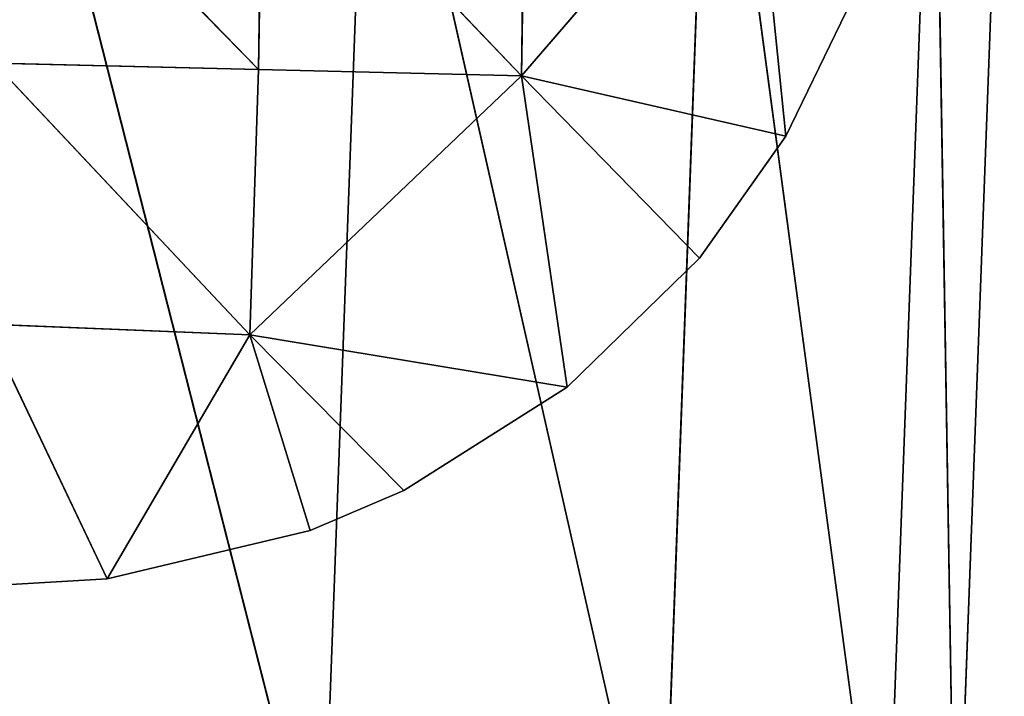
# Model space of a CAD drawing. Extents: x -548 to 548, y -320 to 320.
# Tile 234 of 256: x 538 to 548, y -11 to -4. Entities that reach past the tile are written whole.
import ezdxf

# ---------------------------------------------------------------- set-up
doc = ezdxf.new("R2010")
doc.units = 0
doc.header["$LTSCALE"] = 25.4
doc.layers.add('METAL', color=250, linetype='CONTINUOUS')

msp = doc.modelspace()

# ---------------------------------------------------------------- linework, layer by layer
at = {"layer": 'METAL', "color": 0}
for p, q in [((541.034, -13.573, 1980.272), (537.499, 0.302, 1979.5)), ((541.034, -13.573, 2000.728), (537.499, 0.302, 2001.5)), ((541.034, -13.573, 1980.272), (537.499, 0.302, 1979.5)), ((541.034, -13.573, 2000.728), (537.499, 0.302, 2001.5)), ((541.034, -13.573, 5.272), (537.499, 0.302, 4.5)), ((541.034, -13.573, 25.728), (537.499, 0.302, 26.5)), ((541.034, -13.573, 5.272), (537.499, 0.302, 4.5)), ((541.034, -13.573, 25.728), (537.499, 0.302, 26.5)), ((541.548, 0.309, 1980.272), (541.034, -13.573, 1980.272)), ((541.548, 0.309, 2000.728), (541.034, -13.573, 2000.728)), ((541.548, 0.309, 1980.272), (541.034, -13.573, 1980.272)), ((541.548, 0.309, 2000.728), (541.034, -13.573, 2000.728)), ((541.548, 0.309, 5.272), (541.034, -13.573, 5.272)), ((541.548, 0.309, 25.728), (541.034, -13.573, 25.728)), ((541.548, 0.309, 5.272), (541.034, -13.573, 5.272)), ((541.548, 0.309, 25.728), (541.034, -13.573, 25.728)), ((544.753, -13.854, 1982.722), (541.548, 0.309, 1980.272)), ((544.753, -13.854, 1998.278), (541.548, 0.309, 2000.728)), ((544.753, -13.854, 1982.722), (541.548, 0.309, 1980.272)), ((544.753, -13.854, 1998.278), (541.548, 0.309, 2000.728)), ((544.753, -13.854, 7.722), (541.548, 0.309, 5.272)), ((544.753, -13.854, 23.278), (541.548, 0.309, 25.728)), ((544.753, -13.854, 7.722), (541.548, 0.309, 5.272)), ((544.753, -13.854, 23.278), (541.548, 0.309, 25.728)), ((545.277, 0.316, 1982.722), (544.753, -13.854, 1982.722)), ((545.277, 0.316, 1998.278), (544.753, -13.854, 1998.278)), ((545.277, 0.316, 1982.722), (544.753, -13.854, 1982.722)), ((545.277, 0.316, 1998.278), (544.753, -13.854, 1998.278)), ((545.277, 0.316, 7.722), (544.753, -13.854, 7.722)), ((545.277, 0.316, 23.278), (544.753, -13.854, 23.278)), ((545.277, 0.316, 7.722), (544.753, -13.854, 7.722)), ((545.277, 0.316, 23.278), (544.753, -13.854, 23.278)), ((547.195, -14.04, 1986.451), (545.277, 0.316, 1982.722)), ((547.195, -14.04, 1994.549), (545.277, 0.316, 1998.278)), ((547.195, -14.04, 1986.451), (545.277, 0.316, 1982.722)), ((547.195, -14.04, 1994.549), (545.277, 0.316, 1998.278)), ((547.195, -14.04, 11.451), (545.277, 0.316, 7.722)), ((547.195, -14.04, 19.549), (545.277, 0.316, 23.278)), ((547.195, -14.04, 11.451), (545.277, 0.316, 7.722)), ((547.195, -14.04, 19.549), (545.277, 0.316, 23.278)), ((547.726, 0.32, 1986.451), (547.195, -14.04, 1986.451)), ((547.726, 0.32, 1994.549), (547.195, -14.04, 1994.549)), ((547.726, 0.32, 1986.451), (547.195, -14.04, 1986.451)), ((547.726, 0.32, 1994.549), (547.195, -14.04, 1994.549)), ((547.726, 0.32, 11.451), (547.195, -14.04, 11.451)), ((547.726, 0.32, 19.549), (547.195, -14.04, 19.549)), ((547.726, 0.32, 11.451), (547.195, -14.04, 11.451)), ((547.726, 0.32, 19.549), (547.195, -14.04, 19.549)), ((547.965, -14.098, 1990.5), (547.726, 0.32, 1986.451)), ((547.965, -14.098, 1990.5), (547.726, 0.32, 1994.549)), ((547.965, -14.098, 1990.5), (547.726, 0.32, 1986.451)), ((547.965, -14.098, 1990.5), (547.726, 0.32, 1994.549)), ((547.965, -14.098, 15.5), (547.726, 0.32, 11.451)), ((547.965, -14.098, 15.5), (547.726, 0.32, 19.549)), ((547.965, -14.098, 15.5), (547.726, 0.32, 11.451)), ((547.965, -14.098, 15.5), (547.726, 0.32, 19.549)), ((548.499, 0.322, 1990.5), (547.965, -14.098, 1990.5)), ((548.499, 0.322, 1990.5), (547.965, -14.098, 1990.5)), ((548.499, 0.322, 15.5), (547.965, -14.098, 15.5)), ((548.499, 0.322, 15.5), (547.965, -14.098, 15.5)), ((537.493, -1.43, 1979.5), (540.337, -4.359, 1979.887)), ((537.493, -1.43, 1979.5), (540.337, -4.359, 1979.887)), ((540.337, -4.359, 26.113), (537.493, -1.43, 26.5)), ((540.337, -4.359, 26.113), (537.493, -1.43, 26.5)), ((540.337, -4.359, 1979.887), (540.385, -1.454, 1979.887)), ((540.337, -4.359, 1979.887), (540.385, -1.454, 1979.887)), ((540.385, -1.454, 26.113), (540.337, -4.359, 26.113)), ((540.385, -1.454, 26.113), (540.337, -4.359, 26.113)), ((540.385, -1.454, 1979.887), (543.214, -4.429, 1981.135)), ((540.385, -1.454, 1979.887), (543.214, -4.429, 1981.135)), ((543.214, -4.429, 24.866), (540.385, -1.454, 26.113)), ((543.214, -4.429, 24.866), (540.385, -1.454, 26.113)), ((543.214, -4.429, 1981.135), (543.262, -1.477, 1981.135)), ((543.214, -4.429, 1981.135), (543.262, -1.477, 1981.135)), ((543.214, -4.429, 24.866), (543.262, -1.477, 24.866)), ((543.214, -4.429, 24.866), (543.262, -1.477, 24.866)), ((543.214, -4.429, 1981.135), (545.743, -1.497, 1983.224)), ((543.214, -4.429, 1981.135), (545.743, -1.497, 1983.224)), ((545.743, -1.497, 22.776), (543.214, -4.429, 24.866)), ((545.743, -1.497, 22.776), (543.214, -4.429, 24.866)), ((546.108, -5.089, 1983.745), (545.743, -1.497, 1983.224)), ((546.108, -5.089, 1983.745), (545.743, -1.497, 1983.224)), ((546.108, -5.089, 22.255), (545.743, -1.497, 22.776)), ((546.108, -5.089, 22.255), (545.743, -1.497, 22.776)), ((546.108, -5.089, 1983.745), (546.83, -3.598, 21.268)), ((546.83, -3.598, 1984.732), (546.108, -5.089, 1983.745)), ((546.108, -5.089, 1983.745), (546.83, -3.598, 21.268)), ((546.108, -5.089, 22.255), (546.83, -3.598, 21.268)), ((546.108, -5.089, 1983.745), (546.83, -3.598, 1984.732)), ((546.83, -3.598, 21.268), (546.108, -5.089, 22.255)), ((540.337, -4.359, 1979.887), (537.446, -4.288, 1979.5)), ((537.446, -4.288, 1979.5), (540.242, -7.263, 1979.887)), ((537.446, -4.288, 1979.5), (540.242, -7.263, 1979.887)), ((540.337, -4.359, 1979.887), (537.446, -4.288, 1979.5)), ((537.446, -4.288, 26.5), (540.337, -4.359, 26.113)), ((540.242, -7.263, 26.113), (537.446, -4.288, 26.5)), ((540.242, -7.263, 26.113), (537.446, -4.288, 26.5)), ((537.446, -4.288, 26.5), (540.337, -4.359, 26.113)), ((540.242, -7.263, 1979.887), (540.337, -4.359, 1979.887)), ((540.242, -7.263, 1979.887), (540.337, -4.359, 1979.887)), ((540.242, -7.263, 26.113), (540.337, -4.359, 26.113)), ((540.242, -7.263, 26.113), (540.337, -4.359, 26.113)), ((543.214, -4.429, 1981.135), (540.337, -4.359, 1979.887)), ((543.214, -4.429, 1981.135), (540.337, -4.359, 1979.887)), ((540.337, -4.359, 26.113), (543.214, -4.429, 24.866)), ((540.337, -4.359, 26.113), (543.214, -4.429, 24.866)), ((540.242, -7.263, 1979.887), (543.214, -4.429, 1981.135)), ((540.242, -7.263, 1979.887), (543.214, -4.429, 1981.135)), ((543.214, -4.429, 24.866), (540.242, -7.263, 26.113)), ((543.214, -4.429, 24.866), (540.242, -7.263, 26.113)), ((543.714, -7.836, 1981.543), (543.214, -4.429, 1981.135)), ((545.164, -6.424, 1982.722), (543.214, -4.429, 1981.135)), ((543.714, -7.836, 1981.543), (543.214, -4.429, 1981.135)), ((546.108, -5.089, 1983.745), (543.214, -4.429, 1981.135)), ((545.164, -6.424, 1982.722), (543.214, -4.429, 1981.135)), ((546.108, -5.089, 1983.745), (543.214, -4.429, 1981.135)), ((543.214, -4.429, 24.866), (543.714, -7.836, 24.457)), ((543.214, -4.429, 24.866), (543.714, -7.836, 24.457)), ((543.214, -4.429, 24.866), (545.164, -6.424, 23.278)), ((543.214, -4.429, 24.866), (545.164, -6.424, 23.278)), ((543.214, -4.429, 24.866), (546.108, -5.089, 22.255)), ((543.214, -4.429, 24.866), (546.108, -5.089, 22.255)), ((546.108, -5.089, 1983.745), (545.164, -6.424, 1982.722)), ((545.164, -6.424, 1982.722), (546.108, -5.089, 22.255)), ((545.164, -6.424, 23.278), (546.108, -5.089, 22.255)), ((545.164, -6.424, 1982.722), (546.108, -5.089, 22.255)), ((545.164, -6.424, 1982.722), (546.108, -5.089, 1983.745)), ((546.108, -5.089, 22.255), (545.164, -6.424, 23.278)), ((546.108, -5.089, 22.255), (546.108, -5.089, 1983.745)), ((546.108, -5.089, 22.255), (546.108, -5.089, 1983.745)), ((543.714, -7.836, 1981.543), (545.164, -6.424, 23.278)), ((545.164, -6.424, 1982.722), (543.714, -7.836, 1981.543)), ((543.714, -7.836, 24.457), (545.164, -6.424, 23.278)), ((543.714, -7.836, 1981.543), (545.164, -6.424, 23.278)), ((543.714, -7.836, 1981.543), (545.164, -6.424, 1982.722)), ((545.164, -6.424, 23.278), (543.714, -7.836, 24.457)), ((545.164, -6.424, 23.278), (545.164, -6.424, 1982.722)), ((545.164, -6.424, 23.278), (545.164, -6.424, 1982.722)), ((538.682, -9.931, 1979.598), (537.353, -7.145, 1979.5)), ((540.242, -7.263, 1979.887), (537.353, -7.145, 1979.5)), ((538.682, -9.931, 1979.598), (537.353, -7.145, 1979.5)), ((540.242, -7.263, 1979.887), (537.353, -7.145, 1979.5)), ((537.353, -7.145, 26.5), (538.682, -9.931, 26.402)), ((537.353, -7.145, 26.5), (538.682, -9.931, 26.402)), ((537.353, -7.145, 26.5), (540.242, -7.263, 26.113)), ((537.353, -7.145, 26.5), (540.242, -7.263, 26.113)), ((540.242, -7.263, 1979.887), (538.682, -9.931, 1979.598)), ((540.242, -7.263, 1979.887), (538.682, -9.931, 1979.598)), ((538.682, -9.931, 26.402), (540.242, -7.263, 26.113)), ((538.682, -9.931, 26.402), (540.242, -7.263, 26.113)), ((540.905, -9.403, 1980.125), (540.242, -7.263, 1979.887)), ((540.905, -9.403, 1980.125), (540.242, -7.263, 1979.887)), ((541.928, -8.967, 1980.532), (540.242, -7.263, 1979.887)), ((543.714, -7.836, 1981.543), (540.242, -7.263, 1979.887)), ((541.928, -8.967, 1980.532), (540.242, -7.263, 1979.887)), ((543.714, -7.836, 1981.543), (540.242, -7.263, 1979.887)), ((540.242, -7.263, 26.113), (541.928, -8.967, 25.468)), ((540.905, -9.403, 25.876), (540.242, -7.263, 26.113)), ((540.242, -7.263, 26.113), (541.928, -8.967, 25.468)), ((540.242, -7.263, 26.113), (543.714, -7.836, 24.457)), ((540.242, -7.263, 26.113), (543.714, -7.836, 24.457)), ((540.905, -9.403, 25.876), (540.242, -7.263, 26.113)), ((541.928, -8.967, 1980.532), (543.714, -7.836, 24.457)), ((543.714, -7.836, 1981.543), (541.928, -8.967, 1980.532)), ((541.928, -8.967, 25.468), (543.714, -7.836, 24.457)), ((541.928, -8.967, 1980.532), (543.714, -7.836, 24.457)), ((541.928, -8.967, 1980.532), (543.714, -7.836, 1981.543)), ((543.714, -7.836, 24.457), (541.928, -8.967, 25.468)), ((543.714, -7.836, 24.457), (543.714, -7.836, 1981.543)), ((543.714, -7.836, 24.457), (543.714, -7.836, 1981.543)), ((540.905, -9.403, 25.876), (541.928, -8.967, 1980.532)), ((541.928, -8.967, 1980.532), (540.905, -9.403, 1980.125)), ((540.905, -9.403, 25.876), (541.928, -8.967, 1980.532)), ((540.905, -9.403, 25.876), (541.928, -8.967, 25.468)), ((540.905, -9.403, 1980.125), (541.928, -8.967, 1980.532)), ((541.928, -8.967, 25.468), (540.905, -9.403, 25.876)), ((541.928, -8.967, 25.468), (541.928, -8.967, 1980.532)), ((541.928, -8.967, 25.468), (541.928, -8.967, 1980.532)), ((538.682, -9.931, 26.402), (540.905, -9.403, 1980.125)), ((540.905, -9.403, 1980.125), (538.682, -9.931, 1979.598)), ((538.682, -9.931, 26.402), (540.905, -9.403, 25.876)), ((538.682, -9.931, 26.402), (540.905, -9.403, 1980.125)), ((538.682, -9.931, 1979.598), (540.905, -9.403, 1980.125)), ((540.905, -9.403, 25.876), (538.682, -9.931, 26.402)), ((540.905, -9.403, 1980.125), (540.905, -9.403, 25.876)), ((540.905, -9.403, 1980.125), (540.905, -9.403, 25.876)), ((537.5, -10, 26.496), (538.682, -9.931, 1979.598)), ((538.682, -9.931, 1979.598), (537.5, -10, 1979.504)), ((537.5, -10, 26.496), (538.682, -9.931, 1979.598)), ((537.5, -10, 26.496), (538.682, -9.931, 26.402)), ((537.5, -10, 1979.504), (538.682, -9.931, 1979.598)), ((538.682, -9.931, 26.402), (537.5, -10, 26.496)), ((538.682, -9.931, 1979.598), (538.682, -9.931, 26.402)), ((538.682, -9.931, 1979.598), (538.682, -9.931, 26.402))]:
    msp.add_line(p, q, dxfattribs=at)

# ---------------------------------------------------------------- meshes
at = {"layer": 'METAL', "color": 7}
mesh = msp.add_polyface(dxfattribs=at)
corners = [(541.034, -13.573, 2000.728), (537.499, 0.302, 2001.5), (536.997, -13.267, 2001.5)]
mesh.append_faces([[corners[k] for k in face] for face in [(0, 1, 2)]], dxfattribs={"color": 7})
mesh = msp.add_polyface(dxfattribs=at)
corners = [(541.034, -13.573, 1980.272), (536.997, -13.267, 1979.5), (537.499, 0.302, 1979.5)]
mesh.append_faces([[corners[k] for k in face] for face in [(0, 1, 2)]], dxfattribs={"color": 7})
mesh = msp.add_polyface(dxfattribs=at)
corners = [(541.034, -13.573, 25.728), (537.499, 0.302, 26.5), (536.997, -13.267, 26.5)]
mesh.append_faces([[corners[k] for k in face] for face in [(0, 1, 2)]], dxfattribs={"color": 7})
mesh = msp.add_polyface(dxfattribs=at)
corners = [(541.034, -13.573, 5.272), (536.997, -13.267, 4.5), (537.499, 0.302, 4.5)]
mesh.append_faces([[corners[k] for k in face] for face in [(0, 1, 2)]], dxfattribs={"color": 7})
mesh = msp.add_polyface(dxfattribs=at)
corners = [(541.548, 0.309, 1980.272), (541.034, -13.573, 1980.272), (537.499, 0.302, 1979.5)]
mesh.append_faces([[corners[k] for k in face] for face in [(0, 1, 2)]], dxfattribs={"color": 7})
mesh = msp.add_polyface(dxfattribs=at)
corners = [(541.548, 0.309, 2000.728), (537.499, 0.302, 2001.5), (541.034, -13.573, 2000.728)]
mesh.append_faces([[corners[k] for k in face] for face in [(0, 1, 2)]], dxfattribs={"color": 7})
mesh = msp.add_polyface(dxfattribs=at)
corners = [(541.548, 0.309, 5.272), (541.034, -13.573, 5.272), (537.499, 0.302, 4.5)]
mesh.append_faces([[corners[k] for k in face] for face in [(0, 1, 2)]], dxfattribs={"color": 7})
mesh = msp.add_polyface(dxfattribs=at)
corners = [(541.548, 0.309, 25.728), (537.499, 0.302, 26.5), (541.034, -13.573, 25.728)]
mesh.append_faces([[corners[k] for k in face] for face in [(0, 1, 2)]], dxfattribs={"color": 7})
mesh = msp.add_polyface(dxfattribs=at)
corners = [(544.753, -13.854, 1998.278), (541.548, 0.309, 2000.728), (541.034, -13.573, 2000.728)]
mesh.append_faces([[corners[k] for k in face] for face in [(0, 1, 2)]], dxfattribs={"color": 7})
mesh = msp.add_polyface(dxfattribs=at)
corners = [(544.753, -13.854, 1982.722), (541.034, -13.573, 1980.272), (541.548, 0.309, 1980.272)]
mesh.append_faces([[corners[k] for k in face] for face in [(0, 1, 2)]], dxfattribs={"color": 7})
mesh = msp.add_polyface(dxfattribs=at)
corners = [(544.753, -13.854, 23.278), (541.548, 0.309, 25.728), (541.034, -13.573, 25.728)]
mesh.append_faces([[corners[k] for k in face] for face in [(0, 1, 2)]], dxfattribs={"color": 7})
mesh = msp.add_polyface(dxfattribs=at)
corners = [(544.753, -13.854, 7.722), (541.034, -13.573, 5.272), (541.548, 0.309, 5.272)]
mesh.append_faces([[corners[k] for k in face] for face in [(0, 1, 2)]], dxfattribs={"color": 7})
mesh = msp.add_polyface(dxfattribs=at)
corners = [(545.277, 0.316, 1982.722), (544.753, -13.854, 1982.722), (541.548, 0.309, 1980.272)]
mesh.append_faces([[corners[k] for k in face] for face in [(0, 1, 2)]], dxfattribs={"color": 7})
mesh = msp.add_polyface(dxfattribs=at)
corners = [(545.277, 0.316, 1998.278), (541.548, 0.309, 2000.728), (544.753, -13.854, 1998.278)]
mesh.append_faces([[corners[k] for k in face] for face in [(0, 1, 2)]], dxfattribs={"color": 7})
mesh = msp.add_polyface(dxfattribs=at)
corners = [(545.277, 0.316, 7.722), (544.753, -13.854, 7.722), (541.548, 0.309, 5.272)]
mesh.append_faces([[corners[k] for k in face] for face in [(0, 1, 2)]], dxfattribs={"color": 7})
mesh = msp.add_polyface(dxfattribs=at)
corners = [(545.277, 0.316, 23.278), (541.548, 0.309, 25.728), (544.753, -13.854, 23.278)]
mesh.append_faces([[corners[k] for k in face] for face in [(0, 1, 2)]], dxfattribs={"color": 7})
mesh = msp.add_polyface(dxfattribs=at)
corners = [(545.277, 0.316, 1998.278), (544.753, -13.854, 1998.278), (547.195, -14.04, 1994.549)]
mesh.append_faces([[corners[k] for k in face] for face in [(0, 1, 2)]], dxfattribs={"color": 7})
mesh = msp.add_polyface(dxfattribs=at)
corners = [(545.277, 0.316, 1982.722), (547.195, -14.04, 1986.451), (544.753, -13.854, 1982.722)]
mesh.append_faces([[corners[k] for k in face] for face in [(0, 1, 2)]], dxfattribs={"color": 7})
mesh = msp.add_polyface(dxfattribs=at)
corners = [(545.277, 0.316, 23.278), (544.753, -13.854, 23.278), (547.195, -14.04, 19.549)]
mesh.append_faces([[corners[k] for k in face] for face in [(0, 1, 2)]], dxfattribs={"color": 7})
mesh = msp.add_polyface(dxfattribs=at)
corners = [(545.277, 0.316, 7.722), (547.195, -14.04, 11.451), (544.753, -13.854, 7.722)]
mesh.append_faces([[corners[k] for k in face] for face in [(0, 1, 2)]], dxfattribs={"color": 7})
mesh = msp.add_polyface(dxfattribs=at)
corners = [(547.726, 0.32, 1986.451), (547.195, -14.04, 1986.451), (545.277, 0.316, 1982.722)]
mesh.append_faces([[corners[k] for k in face] for face in [(0, 1, 2)]], dxfattribs={"color": 7})
mesh = msp.add_polyface(dxfattribs=at)
corners = [(547.726, 0.32, 1994.549), (545.277, 0.316, 1998.278), (547.195, -14.04, 1994.549)]
mesh.append_faces([[corners[k] for k in face] for face in [(0, 1, 2)]], dxfattribs={"color": 7})
mesh = msp.add_polyface(dxfattribs=at)
corners = [(547.726, 0.32, 11.451), (547.195, -14.04, 11.451), (545.277, 0.316, 7.722)]
mesh.append_faces([[corners[k] for k in face] for face in [(0, 1, 2)]], dxfattribs={"color": 7})
mesh = msp.add_polyface(dxfattribs=at)
corners = [(547.726, 0.32, 19.549), (545.277, 0.316, 23.278), (547.195, -14.04, 19.549)]
mesh.append_faces([[corners[k] for k in face] for face in [(0, 1, 2)]], dxfattribs={"color": 7})
mesh = msp.add_polyface(dxfattribs=at)
corners = [(547.726, 0.32, 1994.549), (547.195, -14.04, 1994.549), (547.965, -14.098, 1990.5)]
mesh.append_faces([[corners[k] for k in face] for face in [(0, 1, 2)]], dxfattribs={"color": 7})
mesh = msp.add_polyface(dxfattribs=at)
corners = [(547.726, 0.32, 1986.451), (547.965, -14.098, 1990.5), (547.195, -14.04, 1986.451)]
mesh.append_faces([[corners[k] for k in face] for face in [(0, 1, 2)]], dxfattribs={"color": 7})
mesh = msp.add_polyface(dxfattribs=at)
corners = [(547.726, 0.32, 19.549), (547.195, -14.04, 19.549), (547.965, -14.098, 15.5)]
mesh.append_faces([[corners[k] for k in face] for face in [(0, 1, 2)]], dxfattribs={"color": 7})
mesh = msp.add_polyface(dxfattribs=at)
corners = [(547.726, 0.32, 11.451), (547.965, -14.098, 15.5), (547.195, -14.04, 11.451)]
mesh.append_faces([[corners[k] for k in face] for face in [(0, 1, 2)]], dxfattribs={"color": 7})
mesh = msp.add_polyface(dxfattribs=at)
corners = [(548.499, 0.322, 1990.5), (547.965, -14.098, 1990.5), (547.726, 0.32, 1986.451)]
mesh.append_faces([[corners[k] for k in face] for face in [(0, 1, 2)]], dxfattribs={"color": 7})
mesh = msp.add_polyface(dxfattribs=at)
corners = [(548.499, 0.322, 1990.5), (547.726, 0.32, 1994.549), (547.965, -14.098, 1990.5)]
mesh.append_faces([[corners[k] for k in face] for face in [(0, 1, 2)]], dxfattribs={"color": 7})
mesh = msp.add_polyface(dxfattribs=at)
corners = [(548.499, 0.322, 15.5), (547.965, -14.098, 15.5), (547.726, 0.32, 11.451)]
mesh.append_faces([[corners[k] for k in face] for face in [(0, 1, 2)]], dxfattribs={"color": 7})
mesh = msp.add_polyface(dxfattribs=at)
corners = [(548.499, 0.322, 15.5), (547.726, 0.32, 19.549), (547.965, -14.098, 15.5)]
mesh.append_faces([[corners[k] for k in face] for face in [(0, 1, 2)]], dxfattribs={"color": 7})
mesh = msp.add_polyface(dxfattribs=at)
corners = [(540.337, -4.359, 1979.887), (537.493, -1.43, 1979.5), (537.446, -4.288, 1979.5)]
mesh.append_faces([[corners[k] for k in face] for face in [(0, 1, 2)]], dxfattribs={"color": 7})
mesh = msp.add_polyface(dxfattribs=at)
corners = [(540.337, -4.359, 26.113), (537.446, -4.288, 26.5), (537.493, -1.43, 26.5)]
mesh.append_faces([[corners[k] for k in face] for face in [(0, 1, 2)]], dxfattribs={"color": 7})
mesh = msp.add_polyface(dxfattribs=at)
corners = [(540.385, -1.454, 1979.887), (537.493, -1.43, 1979.5), (540.337, -4.359, 1979.887)]
mesh.append_faces([[corners[k] for k in face] for face in [(0, 1, 2)]], dxfattribs={"color": 7})
mesh = msp.add_polyface(dxfattribs=at)
corners = [(540.385, -1.454, 26.113), (540.337, -4.359, 26.113), (537.493, -1.43, 26.5)]
mesh.append_faces([[corners[k] for k in face] for face in [(0, 1, 2)]], dxfattribs={"color": 7})
mesh = msp.add_polyface(dxfattribs=at)
corners = [(543.214, -4.429, 1981.135), (540.385, -1.454, 1979.887), (540.337, -4.359, 1979.887)]
mesh.append_faces([[corners[k] for k in face] for face in [(0, 1, 2)]], dxfattribs={"color": 7})
mesh = msp.add_polyface(dxfattribs=at)
corners = [(543.214, -4.429, 24.866), (540.337, -4.359, 26.113), (540.385, -1.454, 26.113)]
mesh.append_faces([[corners[k] for k in face] for face in [(0, 1, 2)]], dxfattribs={"color": 7})
mesh = msp.add_polyface(dxfattribs=at)
corners = [(543.262, -1.477, 1981.135), (540.385, -1.454, 1979.887), (543.214, -4.429, 1981.135)]
mesh.append_faces([[corners[k] for k in face] for face in [(0, 1, 2)]], dxfattribs={"color": 7})
mesh = msp.add_polyface(dxfattribs=at)
corners = [(543.262, -1.477, 24.866), (543.214, -4.429, 24.866), (540.385, -1.454, 26.113)]
mesh.append_faces([[corners[k] for k in face] for face in [(0, 1, 2)]], dxfattribs={"color": 7})
mesh = msp.add_polyface(dxfattribs=at)
corners = [(545.743, -1.497, 1983.224), (543.262, -1.477, 1981.135), (543.214, -4.429, 1981.135)]
mesh.append_faces([[corners[k] for k in face] for face in [(0, 1, 2)]], dxfattribs={"color": 7})
mesh = msp.add_polyface(dxfattribs=at)
corners = [(545.743, -1.497, 22.776), (543.214, -4.429, 24.866), (543.262, -1.477, 24.866)]
mesh.append_faces([[corners[k] for k in face] for face in [(0, 1, 2)]], dxfattribs={"color": 7})
mesh = msp.add_polyface(dxfattribs=at)
corners = [(546.108, -5.089, 1983.745), (545.743, -1.497, 1983.224), (543.214, -4.429, 1981.135)]
mesh.append_faces([[corners[k] for k in face] for face in [(0, 1, 2)]], dxfattribs={"color": 7})
mesh = msp.add_polyface(dxfattribs=at)
corners = [(546.108, -5.089, 22.255), (543.214, -4.429, 24.866), (545.743, -1.497, 22.776)]
mesh.append_faces([[corners[k] for k in face] for face in [(0, 1, 2)]], dxfattribs={"color": 7})
mesh = msp.add_polyface(dxfattribs=at)
corners = [(545.743, -1.497, 1983.224), (546.108, -5.089, 1983.745), (546.83, -3.598, 1984.732)]
mesh.append_faces([[corners[k] for k in face] for face in [(0, 1, 2)]], dxfattribs={"color": 7})
mesh = msp.add_polyface(dxfattribs=at)
corners = [(545.743, -1.497, 22.776), (546.83, -3.598, 21.268), (546.108, -5.089, 22.255)]
mesh.append_faces([[corners[k] for k in face] for face in [(0, 1, 2)]], dxfattribs={"color": 7})
mesh = msp.add_polyface(dxfattribs=at)
corners = [(546.83, -3.598, 1984.732), (546.108, -5.089, 1983.745), (546.83, -3.598, 21.268)]
mesh.append_faces([[corners[k] for k in face] for face in [(0, 1, 2)]], dxfattribs={"color": 7})
mesh = msp.add_polyface(dxfattribs=at)
corners = [(546.83, -3.598, 21.268), (546.108, -5.089, 1983.745), (546.108, -5.089, 22.255)]
mesh.append_faces([[corners[k] for k in face] for face in [(0, 1, 2)]], dxfattribs={"color": 7})
mesh = msp.add_polyface(dxfattribs=at)
corners = [(540.242, -7.263, 1979.887), (537.446, -4.288, 1979.5), (537.353, -7.145, 1979.5)]
mesh.append_faces([[corners[k] for k in face] for face in [(0, 1, 2)]], dxfattribs={"color": 7})
mesh = msp.add_polyface(dxfattribs=at)
corners = [(540.242, -7.263, 26.113), (537.353, -7.145, 26.5), (537.446, -4.288, 26.5)]
mesh.append_faces([[corners[k] for k in face] for face in [(0, 1, 2)]], dxfattribs={"color": 7})
mesh = msp.add_polyface(dxfattribs=at)
corners = [(540.337, -4.359, 1979.887), (537.446, -4.288, 1979.5), (540.242, -7.263, 1979.887)]
mesh.append_faces([[corners[k] for k in face] for face in [(0, 1, 2)]], dxfattribs={"color": 7})
mesh = msp.add_polyface(dxfattribs=at)
corners = [(540.337, -4.359, 26.113), (540.242, -7.263, 26.113), (537.446, -4.288, 26.5)]
mesh.append_faces([[corners[k] for k in face] for face in [(0, 1, 2)]], dxfattribs={"color": 7})
mesh = msp.add_polyface(dxfattribs=at)
corners = [(543.214, -4.429, 1981.135), (540.337, -4.359, 1979.887), (540.242, -7.263, 1979.887)]
mesh.append_faces([[corners[k] for k in face] for face in [(0, 1, 2)]], dxfattribs={"color": 7})
mesh = msp.add_polyface(dxfattribs=at)
corners = [(543.214, -4.429, 24.866), (540.242, -7.263, 26.113), (540.337, -4.359, 26.113)]
mesh.append_faces([[corners[k] for k in face] for face in [(0, 1, 2)]], dxfattribs={"color": 7})
mesh = msp.add_polyface(dxfattribs=at)
corners = [(543.714, -7.836, 1981.543), (543.214, -4.429, 1981.135), (540.242, -7.263, 1979.887)]
mesh.append_faces([[corners[k] for k in face] for face in [(0, 1, 2)]], dxfattribs={"color": 7})
mesh = msp.add_polyface(dxfattribs=at)
corners = [(543.714, -7.836, 24.457), (540.242, -7.263, 26.113), (543.214, -4.429, 24.866)]
mesh.append_faces([[corners[k] for k in face] for face in [(0, 1, 2)]], dxfattribs={"color": 7})
mesh = msp.add_polyface(dxfattribs=at)
corners = [(545.164, -6.424, 1982.722), (543.214, -4.429, 1981.135), (543.714, -7.836, 1981.543)]
mesh.append_faces([[corners[k] for k in face] for face in [(0, 1, 2)]], dxfattribs={"color": 7})
mesh = msp.add_polyface(dxfattribs=at)
corners = [(546.108, -5.089, 1983.745), (543.214, -4.429, 1981.135), (545.164, -6.424, 1982.722)]
mesh.append_faces([[corners[k] for k in face] for face in [(0, 1, 2)]], dxfattribs={"color": 7})
mesh = msp.add_polyface(dxfattribs=at)
corners = [(545.164, -6.424, 23.278), (543.714, -7.836, 24.457), (543.214, -4.429, 24.866)]
mesh.append_faces([[corners[k] for k in face] for face in [(0, 1, 2)]], dxfattribs={"color": 7})
mesh = msp.add_polyface(dxfattribs=at)
corners = [(546.108, -5.089, 22.255), (545.164, -6.424, 23.278), (543.214, -4.429, 24.866)]
mesh.append_faces([[corners[k] for k in face] for face in [(0, 1, 2)]], dxfattribs={"color": 7})
mesh = msp.add_polyface(dxfattribs=at)
corners = [(546.108, -5.089, 1983.745), (545.164, -6.424, 1982.722), (546.108, -5.089, 22.255)]
mesh.append_faces([[corners[k] for k in face] for face in [(0, 1, 2)]], dxfattribs={"color": 7})
mesh = msp.add_polyface(dxfattribs=at)
corners = [(546.108, -5.089, 22.255), (545.164, -6.424, 1982.722), (545.164, -6.424, 23.278)]
mesh.append_faces([[corners[k] for k in face] for face in [(0, 1, 2)]], dxfattribs={"color": 7})
mesh = msp.add_polyface(dxfattribs=at)
corners = [(545.164, -6.424, 1982.722), (543.714, -7.836, 1981.543), (545.164, -6.424, 23.278)]
mesh.append_faces([[corners[k] for k in face] for face in [(0, 1, 2)]], dxfattribs={"color": 7})
mesh = msp.add_polyface(dxfattribs=at)
corners = [(543.714, -7.836, 1981.543), (543.714, -7.836, 24.457), (545.164, -6.424, 23.278)]
mesh.append_faces([[corners[k] for k in face] for face in [(0, 1, 2)]], dxfattribs={"color": 7})
mesh = msp.add_polyface(dxfattribs=at)
corners = [(538.682, -9.931, 1979.598), (537.353, -7.145, 1979.5), (537.5, -10, 1979.504)]
mesh.append_faces([[corners[k] for k in face] for face in [(0, 1, 2)]], dxfattribs={"color": 7})
mesh = msp.add_polyface(dxfattribs=at)
corners = [(540.242, -7.263, 1979.887), (537.353, -7.145, 1979.5), (538.682, -9.931, 1979.598)]
mesh.append_faces([[corners[k] for k in face] for face in [(0, 1, 2)]], dxfattribs={"color": 7})
mesh = msp.add_polyface(dxfattribs=at)
corners = [(538.682, -9.931, 26.402), (537.5, -10, 26.496), (537.353, -7.145, 26.5)]
mesh.append_faces([[corners[k] for k in face] for face in [(0, 1, 2)]], dxfattribs={"color": 7})
mesh = msp.add_polyface(dxfattribs=at)
corners = [(540.242, -7.263, 26.113), (538.682, -9.931, 26.402), (537.353, -7.145, 26.5)]
mesh.append_faces([[corners[k] for k in face] for face in [(0, 1, 2)]], dxfattribs={"color": 7})
mesh = msp.add_polyface(dxfattribs=at)
corners = [(540.905, -9.403, 1980.125), (540.242, -7.263, 1979.887), (538.682, -9.931, 1979.598)]
mesh.append_faces([[corners[k] for k in face] for face in [(0, 1, 2)]], dxfattribs={"color": 7})
mesh = msp.add_polyface(dxfattribs=at)
corners = [(540.905, -9.403, 25.876), (538.682, -9.931, 26.402), (540.242, -7.263, 26.113)]
mesh.append_faces([[corners[k] for k in face] for face in [(0, 1, 2)]], dxfattribs={"color": 7})
mesh = msp.add_polyface(dxfattribs=at)
corners = [(541.928, -8.967, 1980.532), (540.242, -7.263, 1979.887), (540.905, -9.403, 1980.125)]
mesh.append_faces([[corners[k] for k in face] for face in [(0, 1, 2)]], dxfattribs={"color": 7})
mesh = msp.add_polyface(dxfattribs=at)
corners = [(543.714, -7.836, 1981.543), (540.242, -7.263, 1979.887), (541.928, -8.967, 1980.532)]
mesh.append_faces([[corners[k] for k in face] for face in [(0, 1, 2)]], dxfattribs={"color": 7})
mesh = msp.add_polyface(dxfattribs=at)
corners = [(541.928, -8.967, 25.468), (540.905, -9.403, 25.876), (540.242, -7.263, 26.113)]
mesh.append_faces([[corners[k] for k in face] for face in [(0, 1, 2)]], dxfattribs={"color": 7})
mesh = msp.add_polyface(dxfattribs=at)
corners = [(543.714, -7.836, 24.457), (541.928, -8.967, 25.468), (540.242, -7.263, 26.113)]
mesh.append_faces([[corners[k] for k in face] for face in [(0, 1, 2)]], dxfattribs={"color": 7})
mesh = msp.add_polyface(dxfattribs=at)
corners = [(543.714, -7.836, 1981.543), (541.928, -8.967, 1980.532), (543.714, -7.836, 24.457)]
mesh.append_faces([[corners[k] for k in face] for face in [(0, 1, 2)]], dxfattribs={"color": 7})
mesh = msp.add_polyface(dxfattribs=at)
corners = [(541.928, -8.967, 1980.532), (541.928, -8.967, 25.468), (543.714, -7.836, 24.457)]
mesh.append_faces([[corners[k] for k in face] for face in [(0, 1, 2)]], dxfattribs={"color": 7})
mesh = msp.add_polyface(dxfattribs=at)
corners = [(541.928, -8.967, 1980.532), (540.905, -9.403, 1980.125), (540.905, -9.403, 25.876)]
mesh.append_faces([[corners[k] for k in face] for face in [(0, 1, 2)]], dxfattribs={"color": 7})
mesh = msp.add_polyface(dxfattribs=at)
corners = [(541.928, -8.967, 1980.532), (540.905, -9.403, 25.876), (541.928, -8.967, 25.468)]
mesh.append_faces([[corners[k] for k in face] for face in [(0, 1, 2)]], dxfattribs={"color": 7})
mesh = msp.add_polyface(dxfattribs=at)
corners = [(540.905, -9.403, 1980.125), (538.682, -9.931, 1979.598), (538.682, -9.931, 26.402)]
mesh.append_faces([[corners[k] for k in face] for face in [(0, 1, 2)]], dxfattribs={"color": 7})
mesh = msp.add_polyface(dxfattribs=at)
corners = [(540.905, -9.403, 1980.125), (538.682, -9.931, 26.402), (540.905, -9.403, 25.876)]
mesh.append_faces([[corners[k] for k in face] for face in [(0, 1, 2)]], dxfattribs={"color": 7})
mesh = msp.add_polyface(dxfattribs=at)
corners = [(538.682, -9.931, 1979.598), (537.5, -10, 1979.504), (537.5, -10, 26.496)]
mesh.append_faces([[corners[k] for k in face] for face in [(0, 1, 2)]], dxfattribs={"color": 7})
mesh = msp.add_polyface(dxfattribs=at)
corners = [(538.682, -9.931, 1979.598), (537.5, -10, 26.496), (538.682, -9.931, 26.402)]
mesh.append_faces([[corners[k] for k in face] for face in [(0, 1, 2)]], dxfattribs={"color": 7})

doc.saveas('drawing.dxf')
